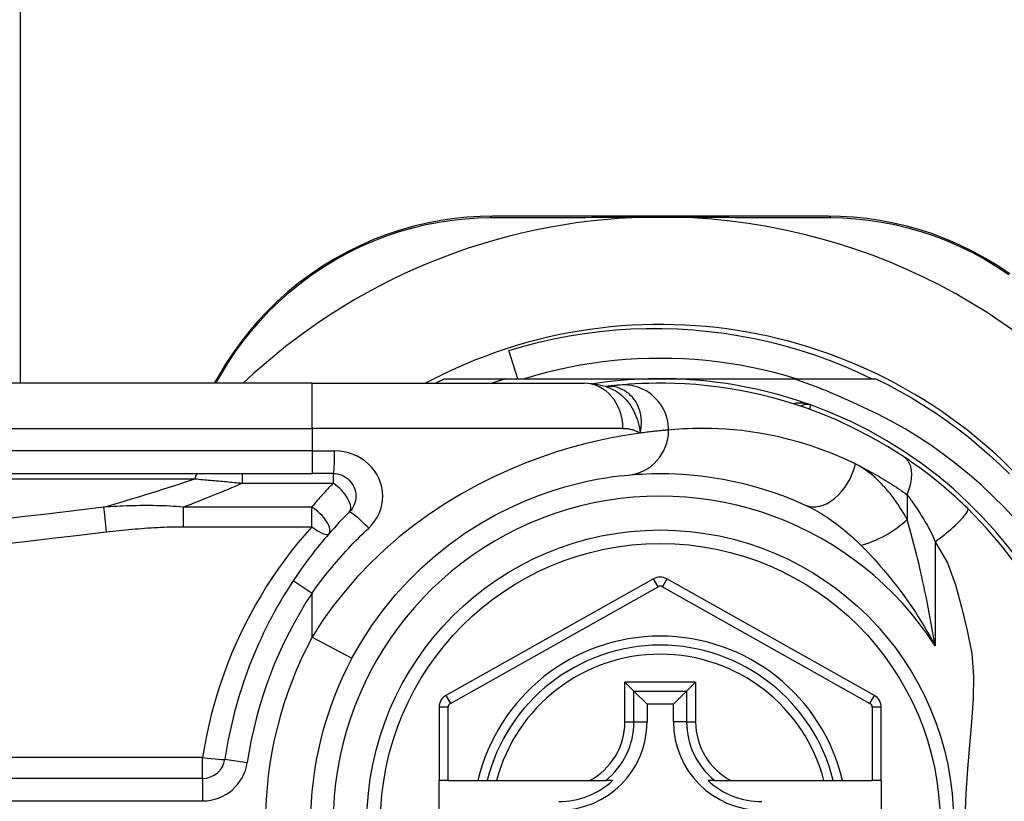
# Model space of a CAD drawing. Header units: inches. Extents: x 3.4 to 95.3, y 5.8 to 50.1.
# Tile 13 of 83: x 4.231 to 5.089, y 22.638 to 23.319. Entities that reach past the tile are written whole.
import ezdxf

# ---------------------------------------------------------------- set-up
doc = ezdxf.new("R2010")
doc.units = ezdxf.units.IN
doc.header["$MEASUREMENT"] = 0
doc.layers.add('Visible Edges(ANSI)', color=7, linetype='Continuous', lineweight=25)
doc.layers.add('Visible Tangent Edges(ANSI)', color=7, linetype='Continuous', lineweight=25)

msp = doc.modelspace()

# ---------------------------------------------------------------- linework, layer by layer
at = {"layer": 'Visible Edges(ANSI)'}
for p, q in [((4.23104, 33.5378), (4.23104, 23.00251)), ((4.93556, 23.14818), (4.64348, 23.14818)), ((4.66508, 23.00645), (4.65714, 23.03106)), ((4.48563, 23.00251), (3.83657, 23.00251)), ((4.40469, 23.01018), (4.40027, 23.00251)), ((4.48563, 23.00251), (4.72289, 23.00251)), ((4.60124, 23.00645), (4.6543, 23.00645)), ((4.6543, 23.00645), (4.78933, 23.00645)), ((4.78933, 23.00645), (4.90525, 23.00645)), ((4.90525, 23.00645), (4.97741, 23.00645)), ((4.74207, 22.99959), (4.74202, 22.99959)), ((3.83657, 22.92377), (4.48563, 22.92377)), ((4.50406, 22.92377), (4.48563, 22.92377)), ((4.78354, 22.83195), (4.60236, 22.73031)), ((4.97612, 22.73031), (4.7951, 22.83195)), ((4.75849, 22.74201), (4.76633, 22.73417)), ((4.81232, 22.73417), (4.82016, 22.74201)), ((4.76633, 22.73417), (4.77776, 22.72274)), ((4.81232, 22.73417), (4.80089, 22.72274)), ((4.59633, 22.72001), (4.59633, 22.65606)), ((4.77776, 22.72274), (4.77776, 22.70724)), ((4.80089, 22.72274), (4.77776, 22.72274)), ((4.80089, 22.70724), (4.80089, 22.72274)), ((4.98215, 22.65606), (4.98215, 22.72001)), ((4.39012, 22.65801), (3.73814, 22.65801)), ((4.6042, 22.65606), (4.59633, 22.65606)), ((4.59633, 22.58125), (4.59633, 22.65606)), ((4.6042, 22.65606), (4.63028, 22.65606)), ((4.63028, 22.65606), (4.63838, 22.65606)), ((4.63838, 22.65606), (4.6465, 22.65606)), ((4.6465, 22.65606), (4.72748, 22.65606)), ((4.72748, 22.65606), (4.74176, 22.65606)), ((4.74767, 22.65606), (4.74176, 22.65606)), ((4.83689, 22.65606), (4.83098, 22.65606)), ((4.83689, 22.65606), (4.85117, 22.65606)), ((4.85117, 22.65606), (4.93215, 22.65606)), ((4.93215, 22.65606), (4.94027, 22.65606)), ((4.94027, 22.65606), (4.94837, 22.65606)), ((4.94837, 22.65606), (4.97428, 22.65606)), ((4.98215, 22.65606), (4.97428, 22.65606)), ((4.98215, 22.65606), (4.98215, 22.58125))]:
    msp.add_line(p, q, dxfattribs=at)
at = {"layer": 'Visible Edges(ANSI)', "flags": 128}
for points in [[(4.64348, 23.14818), (4.63234, 23.14796), (4.62098, 23.14726), (4.60945, 23.14607), (4.59779, 23.14437), (4.58606, 23.14213), (4.57429, 23.13936), (4.56253, 23.13603), (4.55081, 23.13214), (4.53918, 23.12767), (4.52769, 23.12264), (4.5164, 23.11707), (4.50534, 23.111), (4.49457, 23.10444), (4.48413, 23.09742), (4.47408, 23.08997), (4.46445, 23.08211), (4.45529, 23.07391), (4.4466, 23.06539), (4.43838, 23.05661), (4.43065, 23.04761), (4.42341, 23.03842), (4.41666, 23.0291), (4.41042, 23.01967), (4.40469, 23.01018)], [(5.09431, 23.09782), (5.08387, 23.1048), (5.07311, 23.11133), (5.06207, 23.11738), (5.05079, 23.12291), (5.03933, 23.12789), (5.02774, 23.13231), (5.01606, 23.13615), (5.00435, 23.13943), (4.99264, 23.14216), (4.98098, 23.14437), (4.9694, 23.14606), (4.95794, 23.14725), (4.94665, 23.14795), (4.93556, 23.14818)], [(4.77701, 23.14719), (4.77803, 23.14721), (4.77906, 23.14723), (4.78009, 23.14725), (4.78112, 23.14726), (4.78215, 23.14728), (4.78318, 23.14729), (4.78421, 23.1473), (4.78524, 23.14731), (4.78626, 23.14732), (4.78728, 23.14732), (4.78831, 23.14732), (4.78933, 23.14732), (4.79036, 23.14732), (4.79138, 23.14732), (4.79241, 23.14732), (4.79343, 23.14731), (4.79446, 23.1473), (4.79548, 23.14729), (4.79651, 23.14728), (4.79753, 23.14726), (4.79856, 23.14725), (4.79959, 23.14723), (4.80062, 23.14721), (4.80164, 23.14719)], [(4.65714, 23.03106), (4.67019, 23.03487), (4.68334, 23.03825), (4.69658, 23.04123), (4.70989, 23.04378), (4.72327, 23.04591), (4.7367, 23.04763), (4.75018, 23.04892), (4.7637, 23.04979), (4.77724, 23.05023), (4.7908, 23.05025), (4.80437, 23.04984), (4.81793, 23.04901), (4.83147, 23.04774), (4.84495, 23.04606), (4.85836, 23.04395), (4.87167, 23.04142), (4.8849, 23.03848), (4.89802, 23.03512), (4.91103, 23.03135), (4.92391, 23.02718), (4.93666, 23.0226), (4.94926, 23.01761), (4.96172, 23.01223), (4.97401, 23.00645)], [(4.90788, 23.00645), (4.89825, 23.00926), (4.88856, 23.01184), (4.87881, 23.01417), (4.86901, 23.01626), (4.85916, 23.01811), (4.84926, 23.01971), (4.83933, 23.02107), (4.82936, 23.02219), (4.81937, 23.02305), (4.80937, 23.02367), (4.79935, 23.02404), (4.78933, 23.02417), (4.7793, 23.02404), (4.76928, 23.02367), (4.75928, 23.02305), (4.74929, 23.02219), (4.73932, 23.02107), (4.72939, 23.01971), (4.71949, 23.01811), (4.70964, 23.01626), (4.69984, 23.01417), (4.69009, 23.01184), (4.6804, 23.00926), (4.67077, 23.00645)], [(4.59333, 23.00251), (4.59366, 23.00268), (4.59399, 23.00285), (4.59431, 23.00302), (4.59464, 23.00318), (4.59497, 23.00335), (4.5953, 23.00351), (4.59563, 23.00368), (4.59596, 23.00384), (4.59629, 23.00401), (4.59662, 23.00417), (4.59695, 23.00434), (4.59728, 23.0045), (4.59761, 23.00467), (4.59793, 23.00483), (4.59826, 23.00499), (4.59859, 23.00516), (4.59893, 23.00532), (4.59926, 23.00548), (4.59959, 23.00564), (4.59992, 23.00581), (4.60025, 23.00597), (4.60058, 23.00613), (4.60091, 23.00629), (4.60124, 23.00645)], [(4.6543, 23.00645), (4.65382, 23.00629), (4.65333, 23.00614), (4.65285, 23.00598), (4.65236, 23.00582), (4.65188, 23.00566), (4.65139, 23.0055), (4.65091, 23.00534), (4.65042, 23.00518), (4.64994, 23.00502), (4.64945, 23.00485), (4.64897, 23.00469), (4.64849, 23.00453), (4.648, 23.00436), (4.64752, 23.0042), (4.64704, 23.00403), (4.64655, 23.00387), (4.64607, 23.0037), (4.64559, 23.00353), (4.64511, 23.00336), (4.64462, 23.00319), (4.64414, 23.00303), (4.64366, 23.00286), (4.64318, 23.00269), (4.6427, 23.00251)], [(4.74232, 22.99949), (4.73244, 23.00181), (4.72289, 23.00251)], [(5.00226, 22.93804), (4.98748, 22.94741), (4.97271, 22.95588), (4.95802, 22.96346), (4.94352, 22.97018), (4.92926, 22.9761), (4.91533, 22.98124), (4.90178, 22.98567), (4.88863, 22.98945), (4.87593, 22.99262), (4.86372, 22.99524), (4.85203, 22.99736), (4.84087, 22.99904), (4.83027, 23.00032), (4.82025, 23.00127), (4.81081, 23.00191), (4.80198, 23.00231), (4.79377, 23.00249), (4.78617, 23.0025), (4.77921, 23.00238), (4.77288, 23.00216), (4.7672, 23.00188), (4.76217, 23.00155), (4.75779, 23.00122), (4.75407, 23.00089)], [(4.95346, 22.98731), (4.9515, 22.98823), (4.94954, 22.98914), (4.94757, 22.99004), (4.9456, 22.99093), (4.94362, 22.99181), (4.94164, 22.99268), (4.93965, 22.99353), (4.93766, 22.99438), (4.93566, 22.99522), (4.93366, 22.99604), (4.93166, 22.99686), (4.92965, 22.99766), (4.92764, 22.99845), (4.92562, 22.99923), (4.9236, 23), (4.92158, 23.00076), (4.91955, 23.00151), (4.91752, 23.00225), (4.91548, 23.00298), (4.91344, 23.00369), (4.9114, 23.0044), (4.90935, 23.00509), (4.9073, 23.00578), (4.90525, 23.00645)], [(4.97741, 23.00645), (4.98812, 23.00107), (4.99868, 22.99539), (5.00908, 22.98942), (5.01931, 22.98317), (5.02936, 22.97663), (5.03922, 22.96982), (5.04889, 22.96273), (5.05836, 22.95538), (5.06762, 22.94776), (5.07667, 22.93989), (5.08549, 22.93178), (5.09409, 22.92342)], [(4.75407, 23.00089), (4.75373, 23.00086), (4.75337, 23.00083), (4.75301, 23.00079), (4.75262, 23.00076), (4.75223, 23.00072), (4.75182, 23.00068), (4.75139, 23.00064), (4.75095, 23.00059), (4.7505, 23.00055), (4.75004, 23.0005), (4.74956, 23.00045), (4.74906, 23.0004), (4.74855, 23.00034), (4.74803, 23.00029), (4.7475, 23.00023), (4.74695, 23.00017), (4.74639, 23.00011), (4.74581, 23.00004), (4.74522, 22.99997), (4.74462, 22.9999), (4.744, 22.99983), (4.74337, 22.99975), (4.74273, 22.99968), (4.74207, 22.99959)], [(5.09864, 22.88426), (5.08924, 22.89436), (5.0795, 22.90413), (5.06943, 22.91358), (5.05904, 22.92269), (5.04833, 22.93145), (5.03735, 22.93982), (5.02609, 22.94781), (5.01458, 22.95541), (5.00282, 22.96261), (4.99081, 22.96941), (4.97858, 22.9758), (4.96612, 22.98177), (4.95346, 22.98731)], [(5.05751, 22.89329), (5.05529, 22.89544), (5.05304, 22.89759), (5.05077, 22.89972), (5.04847, 22.90184), (5.04615, 22.90394), (5.04381, 22.90603), (5.04146, 22.90809), (5.0391, 22.91013), (5.03674, 22.91214), (5.03438, 22.91411), (5.03202, 22.91605), (5.02966, 22.91796), (5.02731, 22.91984), (5.02497, 22.92167), (5.02263, 22.92348), (5.0203, 22.92524), (5.01799, 22.92698), (5.01568, 22.92867), (5.01339, 22.93033), (5.01112, 22.93195), (5.00886, 22.93354), (5.00663, 22.93508), (5.00443, 22.93658), (5.00226, 22.93804)], [(4.50406, 22.92377), (4.50598, 22.92368), (4.50789, 22.92338), (4.50975, 22.92291), (4.51157, 22.92226), (4.51331, 22.92144), (4.51497, 22.92046), (4.51652, 22.91932), (4.51795, 22.91804), (4.51924, 22.91662), (4.52039, 22.91507), (4.52138, 22.91341), (4.52221, 22.91166), (4.52287, 22.90983), (4.52335, 22.90795), (4.52364, 22.90604), (4.52375, 22.90411), (4.52365, 22.90218), (4.52337, 22.90026), (4.5229, 22.89838), (4.52225, 22.89656), (4.52142, 22.89481), (4.52042, 22.89315), (4.51927, 22.89159), (4.51798, 22.89017)], [(4.52034, 22.76269), (4.52863, 22.7772), (4.53773, 22.79127), (4.54757, 22.80481), (4.55812, 22.81775), (4.56931, 22.83004), (4.58106, 22.84162), (4.59329, 22.85246), (4.60592, 22.8625), (4.61885, 22.87166), (4.63195, 22.87995), (4.64507, 22.88737), (4.65808, 22.89396), (4.67082, 22.89971), (4.68316, 22.90465), (4.69494, 22.9088), (4.70603, 22.91219), (4.71629, 22.91494), (4.72569, 22.91714), (4.73417, 22.91885), (4.74169, 22.92014), (4.7482, 22.92109), (4.75368, 22.92174), (4.75806, 22.92219), (4.7613, 22.92248)], [(4.7613, 22.92248), (4.76376, 22.9227), (4.7666, 22.92293), (4.76982, 22.92315), (4.77342, 22.92336), (4.77739, 22.92354), (4.78173, 22.92368), (4.78644, 22.92376), (4.79151, 22.92377), (4.79692, 22.92368), (4.80268, 22.92349), (4.80878, 22.92316), (4.81522, 22.92268), (4.82199, 22.92203), (4.82909, 22.92118), (4.83653, 22.9201), (4.84428, 22.91878), (4.85236, 22.91719), (4.86074, 22.9153), (4.86938, 22.91308), (4.87828, 22.91052), (4.88739, 22.90758), (4.89669, 22.90426), (4.90617, 22.90051), (4.91579, 22.89633)], [(4.51798, 22.89017), (4.51573, 22.8879), (4.51349, 22.88561), (4.51127, 22.8833), (4.50907, 22.88096), (4.50689, 22.87861), (4.50472, 22.87624), (4.50258, 22.87385), (4.50045, 22.87144), (4.49834, 22.86901), (4.49625, 22.86656), (4.49418, 22.86409), (4.49213, 22.86161), (4.49011, 22.8591), (4.4881, 22.85658), (4.48611, 22.85404), (4.48414, 22.85149), (4.4822, 22.84892), (4.48028, 22.84633), (4.47838, 22.84373), (4.4765, 22.84111), (4.47464, 22.83848), (4.47281, 22.83584), (4.471, 22.83317), (4.46922, 22.8305)], [(5.10123, 22.84242), (5.08789, 22.85997), (5.07361, 22.87659), (5.05751, 22.89329)]]:
    msp.add_lwpolyline(points, dxfattribs=at)
at = {"layer": 'Visible Edges(ANSI)'}
msp.add_circle((4.78933, 22.61866), 0.25591, dxfattribs=at)
for centre, radius, start, end in [((4.78933, 22.6178), 0.52953, 91.33308, 133.40464), ((4.78933, 22.6178), 0.52953, 33.07249, 88.66692), ((4.78933, 22.61866), 0.43504, 241.92751, 118.07249), ((4.78933, 22.61866), 0.3878, 70.21195, 98.66609), ((4.78933, 22.61866), 0.3878, 261.33391, 70.21195), ((4.91728, 22.97429), 0.00984, 70.21195, 123.93658), ((4.78933, 22.61866), 0.38386, 146.50369, 171.58673), ((4.78932, 22.82165), 0.01181, 60.68681, 119.29123), ((4.78933, 22.61866), 0.15551, 13.91643, 166.08357), ((4.78933, 22.61866), 0.30512, 151.83282, 208.16718), ((4.60814, 22.72001), 0.01181, 119.29123, 180), ((4.97034, 22.72001), 0.01181, 0, 60.68681), ((4.70074, 22.70724), 0.07702, 270, 0), ((4.87791, 22.70724), 0.07702, 180, 270), ((4.39012, 22.6777), 0.01969, 270, 351.58673), ((4.70074, 22.70724), 0.06944, 270, 312.51741), ((4.87791, 22.70724), 0.06944, 227.48259, 270)]:
    msp.add_arc(centre, radius, start, end, dxfattribs=at)
at = {"layer": 'Visible Tangent Edges(ANSI)'}
for p, q in [((4.40177, 23.00251), (4.40708, 23.01165)), ((4.48563, 22.96314), (4.48563, 23.00251)), ((3.83657, 22.96314), (4.48563, 22.96314)), ((4.75679, 22.96314), (4.48563, 22.96314)), ((4.48563, 22.96314), (4.48563, 22.94346)), ((4.48563, 22.94346), (3.83657, 22.94346)), ((4.48563, 22.94346), (4.48563, 22.92377)), ((4.48563, 22.94346), (4.50529, 22.94346)), ((3.83425, 22.91918), (4.38338, 22.91918)), ((4.42471, 22.92377), (4.42471, 22.91543)), ((4.50406, 22.92377), (4.50406, 22.91543)), ((4.42471, 22.91543), (4.50406, 22.91543)), ((5.00473, 22.90528), (5.00473, 22.88362)), ((4.37309, 22.89455), (4.37309, 22.87745)), ((4.48529, 22.89455), (4.37309, 22.89455)), ((4.48529, 22.87745), (4.48529, 22.89455)), ((4.37309, 22.87745), (4.48529, 22.87745)), ((5.02903, 22.86413), (5.02903, 22.77362)), ((4.46922, 22.8305), (4.48563, 22.81964)), ((4.7874, 22.82508), (4.78354, 22.83195)), ((4.7951, 22.83195), (4.79125, 22.82508)), ((4.60621, 22.72344), (4.7874, 22.82508)), ((4.79125, 22.82508), (4.97227, 22.72344)), ((4.48563, 22.78127), (4.48563, 22.81964)), ((4.48563, 22.78127), (4.52034, 22.76269)), ((4.75849, 22.70724), (4.75849, 22.74201)), ((4.82016, 22.74201), (4.75849, 22.74201)), ((4.82016, 22.74201), (4.82016, 22.70724)), ((4.60236, 22.73031), (4.60621, 22.72344)), ((4.76633, 22.70724), (4.76633, 22.73417)), ((4.76633, 22.73417), (4.81232, 22.73417)), ((4.81232, 22.73417), (4.81232, 22.70724)), ((4.97227, 22.72344), (4.97612, 22.73031)), ((4.6042, 22.72001), (4.59633, 22.72001)), ((4.6042, 22.65606), (4.6042, 22.72001)), ((4.98215, 22.72001), (4.97428, 22.72001)), ((4.97428, 22.72001), (4.97428, 22.65606)), ((4.75849, 22.70724), (4.76633, 22.70724)), ((4.76633, 22.70724), (4.77776, 22.70724)), ((4.81232, 22.70724), (4.80089, 22.70724)), ((4.81232, 22.70724), (4.82016, 22.70724)), ((4.39012, 22.67631), (3.73814, 22.67631)), ((4.39012, 22.65801), (4.39012, 22.67631)), ((4.4096, 22.67482), (4.42907, 22.67194)), ((4.39012, 22.65801), (4.39012, 22.63833)), ((3.73814, 22.63833), (4.39012, 22.63833))]:
    msp.add_line(p, q, dxfattribs=at)
at = {"layer": 'Visible Tangent Edges(ANSI)', "flags": 128}
for points in [[(4.40708, 23.01165), (4.41273, 23.02091), (4.41887, 23.03012), (4.42551, 23.03922), (4.43263, 23.04819), (4.44022, 23.05699), (4.44828, 23.06556), (4.45681, 23.07388), (4.4658, 23.0819), (4.47523, 23.08958), (4.48509, 23.09686), (4.49531, 23.10373), (4.50586, 23.11015), (4.51669, 23.1161), (4.52775, 23.12156), (4.53899, 23.12649), (4.55037, 23.13088), (4.56184, 23.13471), (4.57335, 23.13799), (4.58486, 23.14074), (4.59634, 23.14296), (4.60775, 23.14466), (4.61904, 23.14587), (4.63015, 23.14659), (4.64105, 23.14685)], [(4.64105, 23.14685), (4.64628, 23.14688), (4.65155, 23.1469), (4.65687, 23.14692), (4.66223, 23.14694), (4.66763, 23.14696), (4.67308, 23.14698), (4.67856, 23.147), (4.68409, 23.14702), (4.68965, 23.14703), (4.69525, 23.14705), (4.70089, 23.14707), (4.70656, 23.14708), (4.71227, 23.14709), (4.71801, 23.14711), (4.72379, 23.14712), (4.7296, 23.14713), (4.73544, 23.14714), (4.74131, 23.14715), (4.74721, 23.14716), (4.75314, 23.14717), (4.75909, 23.14717), (4.76505, 23.14718), (4.77102, 23.14718), (4.77701, 23.14719)], [(4.80164, 23.14719), (4.80764, 23.14718), (4.81362, 23.14718), (4.81959, 23.14717), (4.82555, 23.14717), (4.83148, 23.14716), (4.83739, 23.14715), (4.84327, 23.14714), (4.84912, 23.14713), (4.85495, 23.14712), (4.86074, 23.14711), (4.8665, 23.14709), (4.87223, 23.14708), (4.87792, 23.14707), (4.88358, 23.14705), (4.88921, 23.14703), (4.8948, 23.14702), (4.90035, 23.147), (4.90586, 23.14698), (4.91133, 23.14696), (4.91675, 23.14694), (4.92213, 23.14692), (4.92747, 23.1469), (4.93276, 23.14688), (4.93799, 23.14685)], [(4.93799, 23.14685), (4.94885, 23.14658), (4.9599, 23.14585), (4.97111, 23.14465), (4.98244, 23.14296), (4.99385, 23.14077), (5.00531, 23.13806), (5.01677, 23.13483), (5.02819, 23.13105), (5.03954, 23.12671), (5.05076, 23.12182), (5.0618, 23.1164), (5.07261, 23.11048), (5.08315, 23.10409), (5.09337, 23.09725)], [(4.74335, 22.99969), (4.74327, 22.99969), (4.7432, 22.99968), (4.74313, 22.99968), (4.74306, 22.99967), (4.743, 22.99967), (4.74293, 22.99967), (4.74287, 22.99966), (4.74281, 22.99966), (4.74275, 22.99965), (4.74269, 22.99965), (4.74264, 22.99965), (4.74258, 22.99964), (4.74253, 22.99964), (4.74248, 22.99963), (4.74243, 22.99963), (4.74239, 22.99963), (4.74234, 22.99962), (4.7423, 22.99962), (4.74226, 22.99961), (4.74222, 22.99961), (4.74218, 22.99961), (4.74214, 22.9996), (4.7421, 22.9996), (4.74207, 22.99959)], [(4.74232, 22.99949), (4.74427, 22.9988), (4.74618, 22.998), (4.74806, 22.99709), (4.7499, 22.99607), (4.75169, 22.99494), (4.75342, 22.99372), (4.75509, 22.9924), (4.7567, 22.99099), (4.75824, 22.98949), (4.75971, 22.98791), (4.76111, 22.98624), (4.76243, 22.9845), (4.76368, 22.98268), (4.76484, 22.98079), (4.76591, 22.97884), (4.7669, 22.97684), (4.76779, 22.97478), (4.76861, 22.97267), (4.76934, 22.97051), (4.77, 22.9683), (4.77058, 22.96604), (4.77108, 22.96374), (4.7715, 22.96139), (4.77186, 22.959)], [(4.77186, 22.959), (4.77243, 22.96174), (4.7728, 22.96446), (4.77297, 22.96716), (4.77295, 22.96982), (4.77273, 22.97243), (4.77234, 22.97498), (4.77177, 22.97746), (4.77103, 22.97986), (4.77013, 22.98217), (4.76907, 22.98437), (4.76787, 22.98646), (4.76653, 22.98842), (4.76506, 22.99025), (4.76347, 22.99194), (4.76177, 22.99348), (4.75997, 22.99486), (4.75808, 22.99608), (4.75612, 22.99713), (4.75409, 22.99801), (4.75201, 22.9987), (4.74988, 22.99923), (4.74771, 22.99957), (4.74553, 22.99972), (4.74335, 22.99969)], [(4.79655, 22.96169), (4.79647, 22.96414), (4.79623, 22.96665), (4.79582, 22.96919), (4.79523, 22.97176), (4.79446, 22.97434), (4.7935, 22.9769), (4.79234, 22.97942), (4.791, 22.98189), (4.78946, 22.98428), (4.78775, 22.98656), (4.78586, 22.98873), (4.78382, 22.99076), (4.78164, 22.99263), (4.77934, 22.99433), (4.77693, 22.99584), (4.77444, 22.99717), (4.77189, 22.9983), (4.7693, 22.99923), (4.7667, 22.99996), (4.7641, 23.0005), (4.76152, 23.00085), (4.75898, 23.00103), (4.75649, 23.00104), (4.75407, 23.00089)], [(4.92061, 22.98355), (4.92, 22.98376), (4.91939, 22.98396), (4.91877, 22.98415), (4.91814, 22.98432), (4.91752, 22.98448), (4.91689, 22.98462), (4.91625, 22.98475), (4.91562, 22.98487), (4.91498, 22.98497), (4.91434, 22.98505), (4.9137, 22.98512), (4.91306, 22.98518), (4.91243, 22.98521), (4.91179, 22.98524), (4.91115, 22.98524), (4.91052, 22.98523), (4.90988, 22.9852), (4.90925, 22.98516), (4.90862, 22.9851), (4.90799, 22.98501), (4.90737, 22.98491), (4.90675, 22.9848), (4.90615, 22.98466), (4.90554, 22.9845)], [(4.91979, 22.97966), (4.91985, 22.97996), (4.91991, 22.98025), (4.91997, 22.98053), (4.92003, 22.9808), (4.92008, 22.98106), (4.92014, 22.98131), (4.92019, 22.98154), (4.92023, 22.98176), (4.92028, 22.98198), (4.92032, 22.98217), (4.92036, 22.98236), (4.92039, 22.98253), (4.92043, 22.98269), (4.92046, 22.98284), (4.92049, 22.98297), (4.92051, 22.98309), (4.92054, 22.9832), (4.92056, 22.98329), (4.92057, 22.98337), (4.92059, 22.98344), (4.9206, 22.98349), (4.9206, 22.98352), (4.92061, 22.98355), (4.92061, 22.98355)], [(4.77186, 22.959), (4.76388, 22.95784), (4.75502, 22.95638), (4.7453, 22.95455), (4.73478, 22.95232), (4.7235, 22.94963), (4.71151, 22.94641), (4.69889, 22.94258), (4.68574, 22.93814), (4.67218, 22.93306), (4.65831, 22.92733), (4.64425, 22.92095), (4.6301, 22.9139), (4.61596, 22.90617), (4.60195, 22.89775), (4.58818, 22.88864), (4.57472, 22.87886), (4.56165, 22.86847), (4.54902, 22.85749), (4.53689, 22.84596), (4.52533, 22.83391), (4.51439, 22.82137), (4.5041, 22.80838), (4.4945, 22.79499), (4.48563, 22.78127)], [(4.75679, 22.96314), (4.75748, 22.96314), (4.75817, 22.96312), (4.75885, 22.96308), (4.75953, 22.96303), (4.7602, 22.96297), (4.76087, 22.9629), (4.76153, 22.96281), (4.76219, 22.9627), (4.76284, 22.96258), (4.76349, 22.96245), (4.76413, 22.9623), (4.76477, 22.96214), (4.7654, 22.96196), (4.76602, 22.96177), (4.76663, 22.96156), (4.76724, 22.96133), (4.76784, 22.9611), (4.76844, 22.96084), (4.76903, 22.96057), (4.76961, 22.96029), (4.77018, 22.95999), (4.77075, 22.95968), (4.77131, 22.95935), (4.77186, 22.959)], [(4.79655, 22.96169), (4.79597, 22.96164), (4.79534, 22.96159), (4.79468, 22.96153), (4.79397, 22.96147), (4.79323, 22.96141), (4.79245, 22.96134), (4.79163, 22.96127), (4.79077, 22.96119), (4.78987, 22.96111), (4.78893, 22.96102), (4.78796, 22.96092), (4.78694, 22.96082), (4.78589, 22.96071), (4.7848, 22.96059), (4.78367, 22.96047), (4.78251, 22.96034), (4.78131, 22.9602), (4.78007, 22.96006), (4.77879, 22.9599), (4.77748, 22.95974), (4.77613, 22.95957), (4.77474, 22.95939), (4.77332, 22.9592), (4.77186, 22.959)], [(4.95957, 22.93216), (4.94942, 22.93688), (4.93942, 22.94111), (4.9296, 22.94486), (4.91998, 22.94818), (4.9106, 22.95107), (4.90148, 22.95357), (4.89264, 22.95571), (4.88412, 22.95751), (4.87593, 22.959), (4.86809, 22.96021), (4.86059, 22.96117), (4.85345, 22.96191), (4.84666, 22.96246), (4.84022, 22.96282), (4.83414, 22.96304), (4.82842, 22.96314), (4.82308, 22.96313), (4.81811, 22.96304), (4.81353, 22.96288), (4.80934, 22.96268), (4.80554, 22.96244), (4.80214, 22.96219), (4.79915, 22.96193), (4.79655, 22.96169)], [(4.53498, 22.87624), (4.53773, 22.87909), (4.54019, 22.8822), (4.54232, 22.88552), (4.54409, 22.88902), (4.54547, 22.89268), (4.54648, 22.89644), (4.54708, 22.90027), (4.54728, 22.90413), (4.54706, 22.90799), (4.54643, 22.91182), (4.54541, 22.91558), (4.544, 22.91923), (4.54224, 22.92273), (4.54012, 22.92605), (4.53768, 22.92915), (4.53492, 22.93199), (4.53186, 22.93455), (4.52855, 22.93682), (4.52502, 22.93879), (4.5213, 22.94043), (4.51743, 22.94173), (4.51345, 22.94268), (4.50939, 22.94326), (4.50529, 22.94346)], [(5.00473, 22.90528), (5.00539, 22.90696), (5.00601, 22.90866), (5.00657, 22.91037), (5.00707, 22.91209), (5.00751, 22.91381), (5.00788, 22.91552), (5.00818, 22.91722), (5.00842, 22.9189), (5.00857, 22.92055), (5.00865, 22.92217), (5.00866, 22.92375), (5.00858, 22.92527), (5.00843, 22.92674), (5.0082, 22.92816), (5.0079, 22.9295), (5.00752, 22.93077), (5.00707, 22.93197), (5.00656, 22.93309), (5.00598, 22.93413), (5.00534, 22.93508), (5.00464, 22.93595), (5.00389, 22.93673), (5.0031, 22.93743), (5.00226, 22.93804)], [(4.95957, 22.93216), (4.96143, 22.93125), (4.96328, 22.93032), (4.96515, 22.92937), (4.96701, 22.92841), (4.96888, 22.92743), (4.97075, 22.92643), (4.97263, 22.92541), (4.97451, 22.92438), (4.97639, 22.92332), (4.97827, 22.92225), (4.98016, 22.92116), (4.98205, 22.92005), (4.98393, 22.91892), (4.98583, 22.91778), (4.98772, 22.91661), (4.9896, 22.91543), (4.99149, 22.91423), (4.99338, 22.91301), (4.99527, 22.91177), (4.99716, 22.91052), (4.99905, 22.90924), (5.00094, 22.90794), (5.00283, 22.90662), (5.00473, 22.90528)], [(5.00473, 22.88362), (5.00321, 22.88633), (5.00166, 22.889), (5.00006, 22.89163), (4.99843, 22.89421), (4.99677, 22.89674), (4.99506, 22.89921), (4.99333, 22.90163), (4.99156, 22.90399), (4.98976, 22.90629), (4.98794, 22.90854), (4.98608, 22.91071), (4.98419, 22.91283), (4.98227, 22.91487), (4.98033, 22.91685), (4.97836, 22.91876), (4.97636, 22.92059), (4.97433, 22.92234), (4.97228, 22.92402), (4.9702, 22.92562), (4.96811, 22.92712), (4.96599, 22.92853), (4.96386, 22.92984), (4.96172, 22.93105), (4.95957, 22.93216)], [(4.38338, 22.91918), (4.38508, 22.91903), (4.38679, 22.91888), (4.3885, 22.91873), (4.3902, 22.91858), (4.39192, 22.91843), (4.39363, 22.91827), (4.39534, 22.91812), (4.39706, 22.91797), (4.39878, 22.91781), (4.4005, 22.91766), (4.40222, 22.9175), (4.40395, 22.91735), (4.40567, 22.91719), (4.4074, 22.91703), (4.40913, 22.91687), (4.41086, 22.91672), (4.41258, 22.91656), (4.41432, 22.9164), (4.41605, 22.91624), (4.41778, 22.91608), (4.41951, 22.91592), (4.42124, 22.91576), (4.42298, 22.91559), (4.42471, 22.91543)], [(4.50406, 22.91543), (4.50326, 22.91459), (4.50245, 22.91375), (4.50165, 22.9129), (4.50085, 22.91206), (4.50005, 22.91121), (4.49926, 22.91035), (4.49846, 22.9095), (4.49767, 22.90864), (4.49688, 22.90778), (4.4961, 22.90692), (4.49531, 22.90605), (4.49453, 22.90518), (4.49375, 22.90431), (4.49297, 22.90343), (4.49219, 22.90256), (4.49141, 22.90168), (4.49064, 22.9008), (4.48987, 22.89991), (4.4891, 22.89902), (4.48833, 22.89813), (4.48757, 22.89724), (4.48681, 22.89635), (4.48605, 22.89545), (4.48529, 22.89455)], [(5.00473, 22.90528), (5.0057, 22.90397), (5.00669, 22.90263), (5.00769, 22.90124), (5.0087, 22.89982), (5.00972, 22.89837), (5.01075, 22.89688), (5.01178, 22.89535), (5.01282, 22.8938), (5.01387, 22.89221), (5.01492, 22.89059), (5.01597, 22.88895), (5.01702, 22.88726), (5.01808, 22.88555), (5.01914, 22.88381), (5.0202, 22.88204), (5.02126, 22.88024), (5.02232, 22.87841), (5.02337, 22.87655), (5.02441, 22.87464), (5.02541, 22.87265), (5.02637, 22.87061), (5.0273, 22.8685), (5.02819, 22.86634), (5.02903, 22.86413)], [(4.30378, 22.89446), (4.28011, 22.89162), (4.25644, 22.88877), (4.23277, 22.88591), (4.2091, 22.88305)], [(4.37309, 22.89455), (4.37016, 22.89479), (4.36723, 22.89501), (4.36431, 22.89519), (4.36139, 22.89536), (4.35847, 22.89549), (4.35556, 22.8956), (4.35265, 22.89569), (4.34975, 22.89576), (4.34685, 22.89581), (4.34396, 22.89583), (4.34106, 22.89584), (4.33817, 22.89583), (4.33529, 22.8958), (4.33241, 22.89575), (4.32953, 22.89569), (4.32666, 22.89561), (4.32379, 22.89552), (4.32092, 22.89541), (4.31805, 22.89528), (4.31519, 22.89514), (4.31234, 22.89499), (4.30948, 22.89483), (4.30663, 22.89465), (4.30378, 22.89446)], [(4.91579, 22.89633), (4.91784, 22.89537), (4.9199, 22.89436), (4.92196, 22.8933), (4.92404, 22.89219), (4.92611, 22.89103), (4.92819, 22.88982), (4.93026, 22.88856), (4.93233, 22.88727), (4.93439, 22.88593), (4.93645, 22.88456), (4.9385, 22.88314), (4.94054, 22.88168), (4.94258, 22.88019), (4.94461, 22.87865), (4.94663, 22.87708), (4.94864, 22.87547), (4.95064, 22.87382), (4.95264, 22.87214), (4.95462, 22.87042), (4.9566, 22.86866), (4.95855, 22.86687), (4.9605, 22.86505), (4.96243, 22.8632), (4.96434, 22.86131)], [(5.02903, 22.86413), (5.03097, 22.8656), (5.03293, 22.86711), (5.03491, 22.86867), (5.03688, 22.87026), (5.03885, 22.87187), (5.04079, 22.8735), (5.04268, 22.87513), (5.04452, 22.87675), (5.04628, 22.87834), (5.04796, 22.87991), (5.04953, 22.88143), (5.05099, 22.88289), (5.05232, 22.88429), (5.05352, 22.8856), (5.05457, 22.88683), (5.05548, 22.88797), (5.05623, 22.889), (5.05684, 22.88993), (5.05729, 22.89076), (5.0576, 22.89147), (5.05777, 22.89208), (5.05781, 22.89259), (5.05771, 22.89299), (5.05751, 22.89329)], [(5.02903, 22.77362), (5.02825, 22.77846), (5.02744, 22.78329), (5.02661, 22.78811), (5.02576, 22.79291), (5.02489, 22.7977), (5.024, 22.80247), (5.02308, 22.80722), (5.02215, 22.81196), (5.02119, 22.81667), (5.02021, 22.82135), (5.01922, 22.82602), (5.01821, 22.83065), (5.01717, 22.83526), (5.01612, 22.83985), (5.01505, 22.84441), (5.01396, 22.84894), (5.01285, 22.85344), (5.01173, 22.85791), (5.01059, 22.86233), (5.00944, 22.86671), (5.00827, 22.87103), (5.0071, 22.8753), (5.00592, 22.87949), (5.00473, 22.88362)], [(4.21143, 22.86184), (4.2351, 22.86463), (4.25876, 22.86741), (4.28243, 22.87018), (4.3061, 22.87294)], [(4.3061, 22.87294), (4.30888, 22.87326), (4.31166, 22.87357), (4.31444, 22.87387), (4.31723, 22.87417), (4.32001, 22.87445), (4.32279, 22.87472), (4.32558, 22.87499), (4.32837, 22.87524), (4.33115, 22.87548), (4.33394, 22.87571), (4.33673, 22.87593), (4.33952, 22.87614), (4.34232, 22.87633), (4.34511, 22.87651), (4.3479, 22.87668), (4.3507, 22.87683), (4.3535, 22.87697), (4.35629, 22.87709), (4.35909, 22.8772), (4.36189, 22.87729), (4.36469, 22.87736), (4.36749, 22.87741), (4.37029, 22.87744), (4.37309, 22.87745)], [(4.48529, 22.87745), (4.47916, 22.87045), (4.4732, 22.86331), (4.4674, 22.85602), (4.46177, 22.8486), (4.45632, 22.84103), (4.45105, 22.83333), (4.44595, 22.8255), (4.44104, 22.81755), (4.43632, 22.80947), (4.43179, 22.80127), (4.42745, 22.79295), (4.42331, 22.78452), (4.41937, 22.77598), (4.41563, 22.76734), (4.41211, 22.75859), (4.40879, 22.74975), (4.40568, 22.74082), (4.40279, 22.73181), (4.40012, 22.72272), (4.39767, 22.71356), (4.39544, 22.70433), (4.39344, 22.69504), (4.39167, 22.6857), (4.39012, 22.67631)], [(4.48563, 22.81964), (4.48744, 22.82217), (4.48927, 22.8247), (4.49113, 22.82721), (4.493, 22.82971), (4.4949, 22.83219), (4.49683, 22.83466), (4.49877, 22.83711), (4.50074, 22.83955), (4.50273, 22.84197), (4.50474, 22.84438), (4.50677, 22.84677), (4.50882, 22.84915), (4.5109, 22.85151), (4.51299, 22.85385), (4.51511, 22.85617), (4.51724, 22.85847), (4.51939, 22.86076), (4.52157, 22.86303), (4.52376, 22.86528), (4.52597, 22.86751), (4.52819, 22.86972), (4.53044, 22.87192), (4.5327, 22.87409), (4.53498, 22.87624)], [(4.96434, 22.86131), (4.96718, 22.85843), (4.97004, 22.85548), (4.97292, 22.85244), (4.97579, 22.84933), (4.97867, 22.84614), (4.98154, 22.84288), (4.9844, 22.83955), (4.98725, 22.83615), (4.99008, 22.8327), (4.9929, 22.82918), (4.99568, 22.82561), (4.99845, 22.82197), (5.00119, 22.81827), (5.0039, 22.81451), (5.00658, 22.81068), (5.00923, 22.8068), (5.01185, 22.80285), (5.01443, 22.79884), (5.01697, 22.79478), (5.01947, 22.79065), (5.02193, 22.78648), (5.02435, 22.78224), (5.02671, 22.77796), (5.02903, 22.77362)], [(5.02903, 22.86413), (5.03979, 22.84591), (5.04686, 22.82684), (5.05207, 22.80717), (5.05715, 22.78706), (5.0612, 22.7669), (5.06263, 22.74701), (5.06228, 22.72726), (5.0609, 22.70735), (5.05909, 22.68708), (5.05727, 22.66627), (5.05583, 22.64479), (5.0551, 22.62308)]]:
    msp.add_lwpolyline(points, dxfattribs=at)
at = {"layer": 'Visible Tangent Edges(ANSI)'}
msp.add_circle((4.78933, 22.61866), 0.24409, dxfattribs=at)
for centre, radius, start, end in [((4.78933, 22.61866), 0.28543, 32.8812, 327.1188), ((4.78932, 22.82165), 0.00394, 60.68681, 119.29123), ((4.78933, 22.61866), 0.36417, 146.50369, 171.58673), ((4.78933, 22.61866), 0.34449, 151.83282, 208.16718), ((4.78933, 22.61866), 0.16339, 13.23324, 166.76676), ((4.78933, 22.61866), 0.14764, 14.67485, 165.32515), ((4.60814, 22.72001), 0.00394, 119.29123, 180), ((4.97034, 22.72001), 0.00394, 0, 60.68681), ((4.70074, 22.70724), 0.05775, 297.58522, 0), ((4.70074, 22.70724), 0.06559, 308.70967, 0), ((4.87791, 22.70724), 0.06559, 180, 231.29033), ((4.87791, 22.70724), 0.05775, 180, 242.41478), ((4.39012, 22.6777), 0.03937, 270, 351.58673)]:
    msp.add_arc(centre, radius, start, end, dxfattribs=at)
for centre, major_axis, ratio, start_param, end_param in [((4.64348, 23.13818), (0, 0.01), 0.487954, 0, 0.52137), ((4.93556, 23.13818), (0, 0.01), 0.488859, 5.761481, 6.283185), ((4.41335, 23.00519), (-0.00866, 0.00499), 0.493692, 5.759679, 6.283185), ((4.72289, 22.96314), (0, 0.03937), 0.860915, 4.712389, 6.283185), ((4.72931, 23.19601), (0.01245, -0.19646), 0.394768, 0.00408, 0.020515), ((4.75769, 22.96169), (0.00362, -0.0392), 0.987056, 0, 1.480007), ((4.50406, 22.94346), (0, -0.01969), 0.062411, 0, 1.570796), ((4.93211, 22.93216), (-0.01632, -0.03583), 0.663135, 0, 1.864107), ((0.87377, 22.67902), (3.67256, 0.33874), 0.074886, 5.910747, 5.977199), ((4.38571, 22.90409), (0, 0.01969), 0.183721, 0, 0.697296), ((0.88306, 22.61866), (3.67247, 0.40075), 0.088107, 5.956893, 6.005683), ((4.50406, 22.90409), (0.01392, -0.01392), 0.446023, 0, 1.990559), ((4.3061, 22.87937), (0.00234, -0.01955), 0.041071, 3.825401, 5.042638), ((4.48529, 22.884), (0.01483, -0.01294), 0.431187, 0, 1.930721), ((4.53189, 22.87624), (-0.01392, 0.01392), 0.111497, 4.601416, 6.283185), ((4.98042, 22.88362), (0.034, 0.01985), 0.367954, 4.019795, 5.274641), ((4.48529, 22.884), (0.01483, -0.01294), 0.257129, 4.93314, 6.283185), ((4.39012, 22.6777), (0.01947, -0.00288), 0.069894, 4.722726, 6.283185)]:
    msp.add_ellipse(centre, major_axis=major_axis, ratio=ratio, start_param=start_param, end_param=end_param, dxfattribs=at)

doc.saveas('drawing.dxf')
